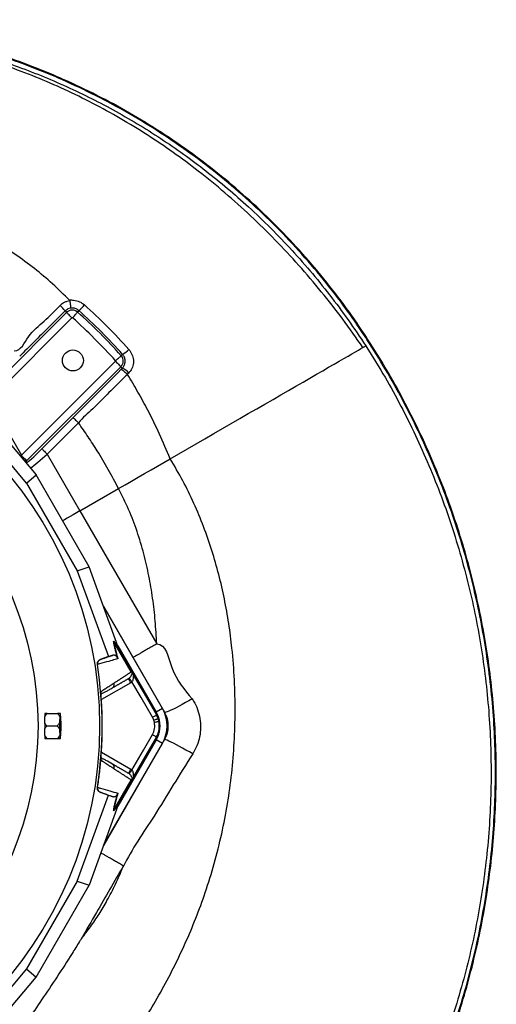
# Model space of a CAD drawing. Header units: millimetres. Extents: x 11 to 919, y 10 to 1899.
# Tile 23 of 23: x 605 to 919, y 1252 to 1899. Entities that reach past the tile are written whole.
import ezdxf

# ---------------------------------------------------------------- set-up
doc = ezdxf.new("R2010")
doc.units = ezdxf.units.MM

msp = doc.modelspace()

# ---------------------------------------------------------------- linework, layer by layer
at = {"color": 7, "linetype": 'Continuous', "lineweight": 25}
for p, q in [((585.24, 1655.88), (636.02, 1706.66)), ((635.03, 1707.65), (636.02, 1706.66)), ((644.13, 1707.87), (643.23, 1706.86)), ((639.55, 1703.13), (585.41, 1649)), ((835.26, 1686.26), (835.7, 1686.54)), ((835.27, 1686.25), (835.26, 1686.26)), ((835.27, 1686.25), (835.71, 1686.53)), ((835.71, 1686.53), (835.7, 1686.54)), ((672.87, 1679.01), (671.93, 1678.17)), ((606.38, 1612.68), (668.2, 1674.49)), ((671.73, 1670.96), (609.49, 1608.72)), ((672.64, 1670.05), (671.73, 1670.96)), ((671.77, 1669.17), (672.64, 1670.05)), ((676, 1665.88), (675.98, 1665.91)), ((585.41, 1649), (606.38, 1612.68)), ((609.71, 1594.39), (571.12, 1640.33)), ((579.75, 1642.81), (615.88, 1599.81)), ((619.75, 1616.94), (640.32, 1637.51)), ((643.85, 1633.98), (623.28, 1613.41)), ((623.28, 1613.41), (644.79, 1576.15)), ((609.49, 1608.72), (609.88, 1608.03)), ((609.71, 1594.39), (615.88, 1599.81)), ((650.83, 1539.28), (615.88, 1599.81)), ((609.71, 1594.39), (643.06, 1536.64)), ((644.79, 1576.15), (670.17, 1590.8)), ((643.06, 1536.64), (650.83, 1539.28)), ((643.06, 1536.64), (663.54, 1480.25)), ((670.01, 1486.48), (650.83, 1539.28)), ((660.21, 1513.44), (700.51, 1443.65)), ((699.05, 1446.14), (660.25, 1513.33)), ((666.92, 1490.52), (670.11, 1486.18)), ((667.17, 1490), (667.18, 1489.98)), ((670.36, 1485.66), (667.17, 1490)), ((678.57, 1470.25), (667.18, 1489.98)), ((669.7, 1487.33), (694.87, 1443.72)), ((670.36, 1485.66), (670.11, 1486.18)), ((695.51, 1442.09), (670.36, 1485.66)), ((663.54, 1480.25), (658.19, 1478.31)), ((658.19, 1478.31), (658.31, 1478.34)), ((663.54, 1480.25), (666.73, 1481.33)), ((656.39, 1475.06), (656.25, 1475.02)), ((665.91, 1459.48), (666.25, 1459.77)), ((679.02, 1463.67), (678.2, 1463.11)), ((658.66, 1456.06), (658.66, 1456.15)), ((699.05, 1446.14), (694.87, 1443.72)), ((623.29, 1442.87), (630, 1442.87)), ((631.58, 1440.78), (631.47, 1436.74)), ((631.98, 1442.87), (631.75, 1442.87)), ((632.27, 1436.74), (632.15, 1440.78)), ((695.08, 1441.85), (695.51, 1442.09)), ((623.06, 1434.65), (629.77, 1434.65)), ((631.47, 1432.56), (631.58, 1428.51)), ((632.15, 1428.51), (632.27, 1432.56)), ((623.29, 1426.42), (630, 1426.42)), ((631.75, 1426.42), (631.98, 1426.42)), ((700.51, 1425.65), (660.21, 1355.85)), ((694.87, 1425.57), (669.7, 1381.97)), ((670.36, 1383.63), (695.51, 1427.2)), ((699.05, 1423.16), (694.87, 1425.57)), ((695.08, 1427.44), (695.51, 1427.2)), ((660.25, 1355.97), (699.05, 1423.16)), ((658.66, 1413.14), (658.66, 1413.23)), ((666.25, 1409.53), (665.91, 1409.81)), ((678.2, 1406.18), (679.02, 1405.62)), ((667.18, 1379.31), (678.57, 1399.04)), ((656.25, 1394.27), (656.39, 1394.23)), ((643.06, 1332.65), (663.54, 1389.05)), ((658.31, 1390.95), (658.19, 1390.99)), ((658.19, 1390.99), (663.54, 1389.05)), ((663.54, 1389.05), (666.73, 1387.96)), ((670.01, 1382.81), (650.83, 1330.02)), ((670.11, 1383.11), (666.92, 1378.77)), ((667.17, 1379.3), (670.36, 1383.63)), ((670.11, 1383.11), (670.36, 1383.63)), ((667.18, 1379.31), (667.17, 1379.3)), ((643.06, 1332.65), (609.71, 1274.9)), ((615.88, 1269.48), (650.83, 1330.02)), ((643.06, 1332.65), (650.83, 1330.02)), ((609.71, 1274.9), (571.12, 1228.96)), ((579.75, 1226.48), (615.88, 1269.48)), ((609.71, 1274.9), (615.88, 1269.48))]:
    msp.add_line(p, q, dxfattribs=at)
at = {"color": 1, "linetype": 'Continuous', "lineweight": 25}
for p, q in [((609.88, 1608.03), (609.42, 1607.5)), ((678.2, 1463.11), (658.89, 1451.96)), ((700.33, 1443.54), (700.51, 1443.65)), ((700.33, 1425.75), (700.51, 1425.65)), ((658.89, 1417.33), (678.2, 1406.18))]:
    msp.add_line(p, q, dxfattribs=at)
at = {"color": 7, "linetype": 'Continuous', "lineweight": 25, "flags": 128}
for points in [[(639.55, 1703.13), (638.88, 1703.8), (638.24, 1704.44), (637.65, 1705.04), (637.12, 1705.57), (636.68, 1706.01), (636.34, 1706.34), (636.12, 1706.57), (636.02, 1706.66)], [(639.9, 1703.14), (640.53, 1703.85), (641.14, 1704.52), (641.7, 1705.15), (642.2, 1705.71), (642.61, 1706.17), (642.93, 1706.53), (643.14, 1706.76), (643.23, 1706.86)], [(830.92, 1683.61), (831.25, 1683.8), (831.55, 1683.97), (831.83, 1684.13), (832.08, 1684.27), (832.3, 1684.4), (832.5, 1684.52), (832.68, 1684.62), (832.83, 1684.71)], [(668.21, 1674.84), (668.91, 1675.47), (669.59, 1676.07), (670.22, 1676.64), (670.77, 1677.13), (671.24, 1677.55), (671.59, 1677.87), (671.82, 1678.08), (671.93, 1678.17)], [(704.15, 1610.41), (709.79, 1613.67), (715.49, 1616.96), (721.23, 1620.28), (726.99, 1623.6), (732.76, 1626.93), (738.51, 1630.25), (744.23, 1633.56), (749.9, 1636.83), (755.51, 1640.07), (761.04, 1643.26), (766.47, 1646.39), (771.78, 1649.46), (776.96, 1652.45), (782, 1655.36), (786.87, 1658.17), (791.56, 1660.88), (796.07, 1663.48), (800.37, 1665.97), (804.45, 1668.32), (808.3, 1670.55), (811.91, 1672.63), (815.26, 1674.57), (818.36, 1676.35), (821.18, 1677.98), (823.72, 1679.45), (825.97, 1680.75), (827.92, 1681.87), (829.57, 1682.83), (830.92, 1683.61)], [(668.2, 1674.49), (668.86, 1673.82), (669.51, 1673.18), (670.1, 1672.58), (670.63, 1672.06), (671.07, 1671.61), (671.41, 1671.28), (671.63, 1671.06), (671.73, 1670.96)], [(640.32, 1637.51), (640.42, 1637.41), (640.64, 1637.19), (640.98, 1636.85), (641.42, 1636.41), (641.95, 1635.89), (642.54, 1635.29), (643.18, 1634.65), (643.85, 1633.98)], [(619.75, 1616.94), (619.85, 1616.84), (620.07, 1616.62), (620.41, 1616.28), (620.85, 1615.84), (621.37, 1615.32), (621.97, 1614.72), (622.61, 1614.08), (623.28, 1613.41)], [(609.16, 1609.8), (609.33, 1609.24), (609.44, 1608.88), (609.49, 1608.72)], [(670.17, 1590.8), (674.46, 1593.27), (678.74, 1595.74), (683.01, 1598.21), (687.28, 1600.67), (691.53, 1603.13), (695.76, 1605.57), (699.97, 1608), (704.15, 1610.41)], [(644.79, 1576.15), (662.79, 1544.97), (695.27, 1488.71)], [(679.02, 1463.67), (678.66, 1464.12), (678.32, 1464.55), (678, 1464.94), (677.72, 1465.29), (677.48, 1465.58), (677.3, 1465.8), (677.19, 1465.95), (677.14, 1466.01)], [(680.05, 1467.88), (688.47, 1453.3), (695.08, 1441.85)], [(692.49, 1440.35), (684.95, 1453.41), (679.02, 1463.67)], [(718.62, 1452.51), (716.44, 1451.24), (714.25, 1450), (712.09, 1448.8), (710.02, 1447.69), (708.06, 1446.67), (706.26, 1445.77), (704.66, 1445.01), (703.29, 1444.39), (702.16, 1443.94), (701.32, 1443.67), (700.76, 1443.57), (700.51, 1443.65)], [(631.58, 1434.65), (631.58, 1436.09), (631.61, 1437.46), (631.65, 1438.66), (631.7, 1439.63), (631.76, 1440.3), (631.83, 1440.65), (631.9, 1440.65), (631.97, 1440.3), (632.03, 1439.63), (632.08, 1438.66), (632.12, 1437.46), (632.15, 1436.09), (632.16, 1434.65), (632.15, 1433.2), (632.12, 1431.83), (632.08, 1430.63), (632.03, 1429.67), (631.97, 1428.99), (631.9, 1428.64), (631.83, 1428.64), (631.76, 1428.99), (631.7, 1429.67), (631.65, 1430.63), (631.61, 1431.83), (631.58, 1433.2), (631.58, 1434.65)], [(692.49, 1440.35), (692.98, 1440.63), (693.46, 1440.91), (693.9, 1441.17), (694.29, 1441.39), (694.62, 1441.58), (694.86, 1441.72), (695.02, 1441.81), (695.08, 1441.85)], [(693.35, 1438.49), (693.89, 1438.68), (694.41, 1438.87), (694.89, 1439.04), (695.31, 1439.19), (695.66, 1439.32), (695.93, 1439.42), (696.1, 1439.48), (696.17, 1439.5)], [(694.87, 1443.72), (695.92, 1441.59), (696.44, 1440.18)], [(693.75, 1437.08), (694.31, 1437.2), (694.85, 1437.32), (695.35, 1437.43), (695.79, 1437.53), (696.15, 1437.6), (696.43, 1437.67), (696.61, 1437.7), (696.68, 1437.72)], [(679.02, 1405.62), (686.56, 1418.68), (692.49, 1428.94)], [(695.08, 1427.44), (686.67, 1412.86), (680.05, 1401.41)], [(696.44, 1429.11), (695.92, 1427.7), (694.87, 1425.57)], [(718.98, 1416.24), (716.76, 1417.54), (714.52, 1418.82), (712.32, 1420.05), (710.2, 1421.22), (708.19, 1422.29), (706.35, 1423.24), (704.71, 1424.06), (703.3, 1424.72), (702.16, 1425.22), (701.3, 1425.55), (700.75, 1425.69), (700.51, 1425.65)], [(679.02, 1405.62), (678.66, 1405.17), (678.32, 1404.75), (678, 1404.35), (677.72, 1404), (677.48, 1403.71), (677.3, 1403.49), (677.19, 1403.34), (677.14, 1403.28)]]:
    msp.add_lwpolyline(points, dxfattribs=at)
at = {"color": 1, "linetype": 'Continuous', "lineweight": 25, "flags": 128}
for points in [[(606.38, 1612.68), (606.04, 1612.47), (605.69, 1612.27), (605.5, 1612.16)], [(609.16, 1609.8), (608.55, 1609.22), (608.26, 1608.88)], [(609.49, 1608.72), (608.96, 1608.09), (608.94, 1608.07)], [(644.79, 1576.15), (642.58, 1574.86), (640.4, 1573.61), (638.32, 1572.41), (636.37, 1571.28), (634.59, 1570.25), (633.36, 1569.54)]]:
    msp.add_lwpolyline(points, dxfattribs=at)
at = {"color": 7, "linetype": 'Continuous', "lineweight": 25}
for centre, radius in [((399.71, 1434.65), 258.01), ((640.13, 1675.06), 6.9), ((399.71, 1434.65), 217.51)]:
    msp.add_circle(centre, radius, dxfattribs=at)
for centre, radius, start, end in [((608.41, 1686.48), 34.01, 38.49016, 46.77145), ((615.08, 1739.24), 42.75, 312.80643, 319.74017), ((639.73, 1702.95), 5.25, 48.18474, 135), ((399.71, 1434.65), 365.25, 41.81526, 48.18474), ((639.73, 1702.95), 0.255, 48.18474, 135), ((399.71, 1434.65), 360.26, 41.81526, 48.18474), ((668.02, 1674.67), 5.25, 315, 41.81526), ((655.11, 1704.94), 31.43, 304.41482, 313.98515), ((668.02, 1674.67), 0.255, 315, 41.81526), ((667.91, 1659.51), 11.55, 39.0346, 65.82051), ((399.71, 1434.65), 259.7, 351.05652, 8.94348), ((679.15, 1434.65), 22.98, 330, 30), ((626.29, 1442.11), 4.59, 170.44308, 171.16555), ((652.83, 1440.06), 21.26, 172.41593, 178.07004), ((610.91, 1440.07), 21.26, 1.92861, 7.58461), ((682.61, 1434.65), 11.4, 19.70424, 30), ((682.61, 1434.65), 11.4, 12.32485, 19.70424), ((682.61, 1434.65), 14.4, 19.70424, 30), ((682.61, 1434.65), 14.9, 330, 30), ((682.61, 1434.65), 14.4, 12.32485, 19.70424), ((684.92, 1434.65), 18, 330, 30), ((806.25, 1434.65), 174.8, 179.31478, 180.68522), ((457.3, 1434.65), 174.98, 359.31551, 0.68449), ((682.61, 1434.65), 11.4, 330, 12.32485), ((682.61, 1434.65), 14.4, 330, 12.32485), ((626.29, 1427.18), 4.59, 188.83445, 189.55692), ((652.83, 1429.23), 21.26, 181.92996, 187.58407), ((610.91, 1429.23), 21.26, 352.41539, 358.07139)]:
    msp.add_arc(centre, radius, start, end, dxfattribs=at)
for centre, major_axis, ratio, start_param, end_param in [((619.4, 1617.55), (9.51, 9.52), 0.050613, 3.127995, 4.698791), ((670.77, 1485.15), (-5.92, 16.23), 0.015428, 1.483174, 1.50138), ((399.19, 1440.83), (-18.46, 221.78), 0.999611, 4.609878, 4.629659), ((399.19, 1428.46), (18.46, 221.78), 0.999611, 4.795119, 4.8149), ((670.77, 1384.14), (5.92, 16.23), 0.015428, 1.640213, 1.658419)]:
    msp.add_ellipse(centre, major_axis=major_axis, ratio=ratio, start_param=start_param, end_param=end_param, dxfattribs=at)
at = {"color": 1, "linetype": 'Continuous', "lineweight": 25}
msp.add_ellipse((622.93, 1614.02), major_axis=(13.84, 12.02), ratio=0.037769, start_param=3.79601, end_param=4.705069, dxfattribs=at)
at = {"color": 7, "linetype": 'Continuous', "lineweight": 25}
for points, knots in [([(835.26, 1686.26), (833.03, 1689.67), (828.57, 1696.5), (819.23, 1709.93), (806.83, 1726.27), (790.92, 1745.1), (774.02, 1763.06), (756.23, 1780.05), (737.59, 1796.03), (718.17, 1810.98), (697.97, 1824.86), (677.07, 1837.65), (655.51, 1849.31), (634.99, 1859.05), (615.67, 1867.12), (597.71, 1873.76), (579.49, 1879.65), (560.76, 1884.85), (541.53, 1889.32), (521.83, 1893.01), (501.99, 1895.84), (481.65, 1897.9), (467.91, 1898.5), (460.83, 1898.81)], [0, 0, 0, 0, 0.027305, 0.054609, 0.109573, 0.164615, 0.219657, 0.274621, 0.329311, 0.384001, 0.438691, 0.493382, 0.548071, 0.60276, 0.645473, 0.688223, 0.730974, 0.773687, 0.818392, 0.86314, 0.907888, 0.952593, 1, 1, 1, 1]), ([(835.7, 1686.54), (833.47, 1689.96), (829.01, 1696.78), (819.67, 1710.22), (807.27, 1726.56), (791.36, 1745.39), (774.47, 1763.35), (756.68, 1780.35), (738.05, 1796.33), (718.64, 1811.28), (698.44, 1825.18), (677.55, 1837.98), (656, 1849.65), (635.47, 1859.41), (616.15, 1867.5), (598.17, 1874.16), (579.94, 1880.06), (561.17, 1885.29), (541.9, 1889.78), (522.15, 1893.49), (502.25, 1896.33), (482.92, 1898.3), (470.22, 1898.92), (464.21, 1899.22)], [0, 0, 0, 0, 0.02748, 0.054959, 0.110275, 0.165669, 0.221063, 0.276379, 0.331419, 0.38646, 0.441501, 0.496542, 0.551582, 0.606621, 0.649657, 0.692729, 0.735802, 0.778837, 0.823963, 0.869131, 0.914299, 0.959424, 1, 1, 1, 1]), ([(830.92, 1683.61), (826.54, 1689.86), (817.79, 1702.35), (803.68, 1720.35), (788.88, 1737.72), (773.36, 1754.39), (757.16, 1770.31), (740.28, 1785.43), (723.24, 1799.33), (706.12, 1812.05), (688.99, 1823.62), (671.36, 1834.39), (653.27, 1844.34), (634.73, 1853.41), (615.8, 1861.61), (596.52, 1868.9), (576.92, 1875.3), (557.06, 1880.79), (536.99, 1885.4), (516.75, 1889.13), (495.17, 1892.15), (472.27, 1894.3), (448.09, 1895.36), (423.88, 1895.36), (407.77, 1894.41), (399.71, 1893.93)], [0, 0, 0, 0, 0.045428, 0.090796, 0.136074, 0.181243, 0.226297, 0.271242, 0.31609, 0.357133, 0.39813, 0.439104, 0.480068, 0.521016, 0.561952, 0.602882, 0.643809, 0.684733, 0.725648, 0.766552, 0.807437, 0.855584, 0.903708, 0.951841, 1, 1, 1, 1]), ([(460.83, 1895.54), (468.89, 1895.17), (485.01, 1894.44), (507.11, 1891.99), (527.13, 1888.91), (545.06, 1885.39), (562.85, 1881.17), (580.45, 1876.23), (597.83, 1870.59), (614.98, 1864.24), (631.84, 1857.2), (648.42, 1849.48), (664.66, 1841.1), (680.55, 1832.07), (696.07, 1822.41), (711.19, 1812.14), (725.88, 1801.27), (740.13, 1789.82), (754.4, 1777.39), (768.62, 1763.92), (782.69, 1749.39), (796.2, 1734.19), (809.08, 1718.29), (821.36, 1701.78), (829, 1690.4), (832.83, 1684.71)], [0, 0, 0, 0, 0.054392, 0.108782, 0.149852, 0.190939, 0.232009, 0.273082, 0.314172, 0.355245, 0.396319, 0.437409, 0.478482, 0.519554, 0.560643, 0.601715, 0.642785, 0.683872, 0.724942, 0.77039, 0.81586, 0.861309, 0.907528, 0.953772, 1, 1, 1, 1]), ([(638.05, 1714.56), (634.33, 1718.23), (626.9, 1725.57), (614.9, 1735.65), (602.31, 1744.96), (589.08, 1753.41), (575.31, 1760.92), (561.07, 1767.51), (546.43, 1773.2), (531.36, 1778.04), (514.94, 1782.31), (497.14, 1785.82), (478.01, 1788.4), (458.63, 1789.89), (439.06, 1790.3), (419.38, 1789.76), (406.28, 1788.58), (399.71, 1787.99)], [0, 0, 0, 0, 0.060709, 0.121251, 0.181791, 0.242488, 0.303491, 0.363799, 0.424553, 0.48578, 0.547484, 0.621552, 0.696249, 0.771502, 0.847251, 0.923447, 1, 1, 1, 1]), ([(601.62, 1681.37), (601.62, 1681.37), (606.01, 1681.37), (610.62, 1692.61), (621.48, 1700.57), (628.3, 1707.7), (631.7, 1711.27)], [0, 0, 0, 0, 0.000001, 0.310201, 0.654994, 1, 1, 1, 1]), ([(631.7, 1711.27), (632.57, 1712.13), (633.55, 1712.83), (634.9, 1713.52), (635.18, 1713.65), (635.74, 1713.88), (636.02, 1713.98), (636.89, 1714.27), (637.47, 1714.41), (638.08, 1714.51)], [0, 0, 0, 0, 0.5, 0.5, 0.625, 0.625, 0.75, 0.75, 1, 1, 1, 1]), ([(638.05, 1714.56), (638.05, 1714.56), (638.66, 1715.17), (641.25, 1714.41), (644.5, 1714.05), (646.63, 1712.43), (647.71, 1711.61)], [0, 0, 0, 0, 0.000008, 0.250613, 0.623901, 1, 1, 1, 1]), ([(638.08, 1714.51), (638.07, 1714.52), (638.07, 1714.54), (638.05, 1714.55), (638.05, 1714.56)], [0, 0, 0, 0, 0.551481, 1, 1, 1, 1]), ([(638.08, 1714.51), (638.16, 1713.95), (638.34, 1712.84), (638.54, 1711.35), (638.65, 1710.2), (638.66, 1709.65), (638.63, 1709.51), (638.62, 1709.49), (638.62, 1709.49)], [0, 0, 0, 0, 0.220684, 0.441377, 0.662058, 0.882751, 0.988465, 1, 1, 1, 1]), ([(647.71, 1711.61), (652.78, 1706.94), (662.94, 1697.59), (672.26, 1687.42), (676.93, 1682.33)], [0, 0, 0, 0, 0.4991914, 1, 1, 1, 1]), ([(635.03, 1707.65), (631.6, 1704.23), (624.72, 1697.38), (614.76, 1687.44), (608.24, 1680.92), (605.15, 1677.84)], [0, 0, 0, 0, 0.344864, 0.689657, 1, 1, 1, 1]), ([(638.62, 1709.49), (638.01, 1709.34), (636.67, 1709.02), (635.61, 1708.14), (635.03, 1707.65)], [0, 0, 0, 0, 0.453127, 1, 1, 1, 1]), ([(644.13, 1707.87), (643.53, 1708.32), (642.33, 1709.2), (640.33, 1709.65), (639.11, 1709.53), (638.62, 1709.49)], [0, 0, 0, 0, 0.374857, 0.750273, 1, 1, 1, 1]), ([(672.87, 1679.01), (668.29, 1684.01), (659.12, 1694.04), (649.13, 1703.26), (644.13, 1707.87)], [0, 0, 0, 0, 0.499208, 1, 1, 1, 1]), ([(832.83, 1684.71), (836.64, 1678.61), (844.27, 1666.42), (854.73, 1647.54), (864.46, 1628.28), (873.46, 1608.44), (881.68, 1588.05), (889.1, 1567.12), (895.62, 1545.89), (901.18, 1524.61), (905.78, 1503.31), (909.47, 1482.04), (912.27, 1460.63), (914.2, 1438.93), (915.21, 1416.95), (915.29, 1394.73), (914.41, 1372.53), (912.61, 1350.6), (909.91, 1328.98), (906.36, 1307.68), (901.93, 1286.54), (896.57, 1265.41), (890.26, 1244.33), (882.98, 1223.34), (874.81, 1202.67), (865.99, 1182.89), (856.66, 1163.97), (850, 1152.01), (846.66, 1146.03)], [0, 0, 0, 0, 0.038063, 0.076158, 0.114254, 0.152316, 0.191484, 0.230687, 0.26989, 0.309057, 0.347135, 0.385246, 0.423356, 0.461434, 0.500619, 0.539839, 0.579059, 0.618244, 0.656332, 0.694452, 0.732572, 0.770658, 0.809851, 0.84908, 0.88831, 0.927503, 0.963751, 1, 1, 1, 1]), ([(848.75, 1143.94), (852.14, 1150.02), (858.94, 1162.18), (868.19, 1180.91), (876.74, 1199.98), (884.61, 1219.6), (891.75, 1239.77), (898.13, 1260.47), (903.64, 1281.41), (908.28, 1302.56), (912.03, 1323.88), (914.91, 1345.34), (916.9, 1366.9), (918.01, 1388.73), (918.19, 1410.79), (917.43, 1433.06), (915.72, 1455.27), (913.09, 1477.21), (909.56, 1498.85), (905.16, 1520.15), (899.89, 1541.26), (893.63, 1562.49), (886.34, 1583.8), (877.96, 1605.16), (868.66, 1626.15), (858.44, 1646.7), (847.4, 1666.81), (839.31, 1679.78), (835.27, 1686.25)], [0, 0, 0, 0, 0.036607, 0.073244, 0.109881, 0.146488, 0.184426, 0.222396, 0.260366, 0.298303, 0.336238, 0.374206, 0.412173, 0.450107, 0.489133, 0.528194, 0.567255, 0.606281, 0.644389, 0.682531, 0.720673, 0.758781, 0.79892, 0.839136, 0.879391, 0.919646, 0.959861, 1, 1, 1, 1]), ([(849.41, 1144.04), (852.78, 1150.09), (859.53, 1162.18), (868.73, 1180.82), (877.23, 1199.78), (885.07, 1219.34), (892.21, 1239.49), (898.6, 1260.2), (904.12, 1281.17), (908.77, 1302.33), (912.53, 1323.68), (915.41, 1345.16), (917.41, 1366.74), (918.53, 1388.59), (918.72, 1410.68), (917.96, 1432.97), (916.25, 1455.2), (913.62, 1477.16), (910.09, 1498.82), (905.7, 1520.15), (900.42, 1541.28), (894.17, 1562.54), (886.87, 1583.89), (878.48, 1605.28), (869.16, 1626.32), (858.92, 1646.91), (847.86, 1667.06), (839.76, 1680.05), (835.71, 1686.53)], [0, 0, 0, 0, 0.0363971, 0.072823, 0.109249, 0.1456463, 0.1836115, 0.2216096, 0.2596075, 0.2975727, 0.3355353, 0.3735303, 0.4115251, 0.4494877, 0.4885417, 0.5276314, 0.5667214, 0.6057757, 0.643912, 0.6820815, 0.720251, 0.7583872, 0.7985915, 0.8388732, 0.8791941, 0.9195147, 0.9597961, 1, 1, 1, 1]), ([(672.64, 1670.05), (672.88, 1670.32), (673.59, 1671.12), (674.38, 1672.81), (674.63, 1675.02), (674.17, 1677.23), (673.3, 1678.42), (672.87, 1679.01)], [0, 0, 0, 0, 0.112539, 0.334896, 0.556249, 0.777937, 1, 1, 1, 1]), ([(676.93, 1682.33), (677.71, 1681.28), (679.24, 1679.19), (680.13, 1675.36), (679.8, 1671.55), (678.5, 1668.63), (677.28, 1667.24), (676.88, 1666.78)], [0, 0, 0, 0, 0.227093, 0.452208, 0.673672, 0.891546, 1, 1, 1, 1]), ([(675.98, 1665.91), (674.67, 1664.61), (670.26, 1660.22), (662.62, 1652.76), (653.5, 1643.16), (646.51, 1637.52), (643.85, 1633.98), (643.85, 1633.98)], [0, 0, 0, 0, 0.1223796, 0.4147734, 0.7073102, 0.9999984, 1, 1, 1, 1]), ([(671.77, 1669.17), (671.77, 1669.17), (671.83, 1669.19), (672.03, 1669.16), (672.62, 1668.84), (673.59, 1668.1), (674.77, 1667.09), (675.57, 1666.3), (675.98, 1665.91)], [0, 0, 0, 0, 0.010617, 0.14393, 0.357969, 0.571985, 0.78599, 1, 1, 1, 1]), ([(676.88, 1666.78), (676.53, 1666.52), (676.19, 1666.26), (676, 1665.88), (676, 1665.88)], [0, 0, 0, 0, 0.999948, 1, 1, 1, 1]), ([(704.15, 1610.41), (701.86, 1615.84), (697.3, 1626.63), (690.11, 1641.22), (683.04, 1654.31), (678.34, 1662.04), (676, 1665.88)], [0, 0, 0, 0, 0.2835493, 0.5644172, 0.7831017, 1, 1, 1, 1]), ([(670.17, 1590.8), (667.95, 1594.99), (663.52, 1603.37), (656.77, 1614.69), (650.23, 1624.9), (645.98, 1630.96), (643.85, 1633.98)], [0, 0, 0, 0, 0.281143, 0.561476, 0.781061, 1, 1, 1, 1]), ([(541.74, 1130.06), (546.04, 1130.98), (554.57, 1132.82), (567.02, 1136.57), (579.05, 1141.13), (590.63, 1146.54), (601.77, 1152.73), (613.13, 1160.08), (624.62, 1168.67), (636.14, 1178.58), (647.08, 1189.28), (657.95, 1201.22), (668.65, 1214.43), (679.1, 1228.89), (688.88, 1243.96), (697.99, 1259.5), (706.44, 1275.41), (714.18, 1291.64), (721.16, 1308.18), (727.59, 1325.67), (733.32, 1344.17), (738.2, 1363.67), (742.02, 1383.46), (744.77, 1403.53), (746.44, 1423.83), (747.04, 1444.34), (746.58, 1465.02), (745.1, 1484.28), (742.81, 1502.03), (739.92, 1518.24), (736.22, 1534.31), (731.67, 1550.2), (726.24, 1565.83), (719.88, 1581.13), (712.63, 1596.09), (706.98, 1605.63), (704.15, 1610.41)], [0, 0, 0, 0, 0.022891, 0.04538, 0.067617, 0.089727, 0.111796, 0.133891, 0.160033, 0.186344, 0.212867, 0.239623, 0.270311, 0.301272, 0.332452, 0.363742, 0.394988, 0.426155, 0.457257, 0.488318, 0.523095, 0.557915, 0.592833, 0.627904, 0.663182, 0.698741, 0.734607, 0.770697, 0.799167, 0.827706, 0.856301, 0.884936, 0.913607, 0.942321, 0.971105, 1, 1, 1, 1]), ([(606.38, 1612.68), (606.47, 1612.46), (606.68, 1611.93), (607.15, 1611.51), (607.88, 1610.99), (608.6, 1610.59), (609.06, 1610.08), (609.14, 1609.85), (609.16, 1609.8)], [0, 0, 0, 0, 0.149226, 0.360136, 0.395399, 0.75497, 0.946073, 1, 1, 1, 1]), ([(695.27, 1488.71), (695, 1493.72), (694.45, 1503.72), (692.72, 1518.63), (690.26, 1533.35), (686.9, 1548.05), (682.51, 1562.64), (677.07, 1577.07), (672.47, 1586.22), (670.17, 1590.8)], [0, 0, 0, 0, 0.142028, 0.283542, 0.424356, 0.564349, 0.710138, 0.855223, 1, 1, 1, 1]), ([(669.48, 1479.3), (669.22, 1480.22), (668.68, 1482.14), (668.04, 1484.69), (667.53, 1486.96), (667.15, 1488.92), (667, 1489.99), (666.92, 1490.52)], [0, 0, 0, 0, 0.187637, 0.390779, 0.596855, 0.797667, 1, 1, 1, 1]), ([(666.92, 1490.52), (666.92, 1490.52), (666.99, 1490.34), (667.08, 1490.16), (667.17, 1490)], [0, 0, 0, 0, 0.023848, 1, 1, 1, 1]), ([(667.18, 1489.98), (667.25, 1489.48), (667.39, 1488.46), (667.8, 1486.27), (668.48, 1483.26), (669.3, 1480.34), (669.71, 1478.85)], [0, 0, 0, 0, 0.195994, 0.39328, 0.691605, 1, 1, 1, 1]), ([(695.26, 1488.64), (694.38, 1488.14), (692.63, 1487.13), (690.07, 1485.65), (687.67, 1484.26), (685.48, 1483), (683.58, 1481.89), (682, 1480.98), (680.8, 1480.29), (680, 1479.82), (679.73, 1479.67), (679.72, 1479.66), (679.72, 1479.66)], [0, 0, 0, 0, 0.107578, 0.215156, 0.322733, 0.430311, 0.537888, 0.645466, 0.753045, 0.860622, 0.97475, 1, 1, 1, 1]), ([(695.27, 1488.71), (695.28, 1488.7), (695.28, 1488.69), (695.27, 1488.68), (695.27, 1488.68), (695.27, 1488.67), (695.27, 1488.66), (695.27, 1488.66), (695.27, 1488.65), (695.26, 1488.65), (695.26, 1488.65), (695.26, 1488.65), (695.26, 1488.64), (695.26, 1488.64), (695.26, 1488.64), (695.26, 1488.64)], [0.00000001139, 0.00000001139, 0.00000001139, 0.00000001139, 0.00002402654, 0.00002402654, 0.00002402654, 0.0000483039, 0.0000483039, 0.0000483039, 0.00005957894, 0.00005957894, 0.00005957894, 0.00006894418, 0.00006894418, 0.00006894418, 0.00007078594, 0.00007078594, 0.00007078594, 0.00007078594]), ([(695.26, 1488.64), (695.26, 1488.63), (695.27, 1488.62), (695.28, 1488.6), (695.28, 1488.6)], [0, 0, 0, 0, 0.998578, 1, 1, 1, 1]), ([(695.28, 1488.6), (695.28, 1488.6), (701.43, 1488.6), (704.77, 1468.37), (713.59, 1458.28), (718.62, 1452.51)], [0, 0, 0, 0, 0.000001, 0.429089, 1, 1, 1, 1]), ([(656.25, 1475.02), (656.23, 1475.36), (656.19, 1476.03), (656.56, 1477), (657.22, 1477.83), (657.86, 1478.14), (658.19, 1478.31)], [0, 0, 0, 0, 0.244591, 0.48919, 0.733873, 1, 1, 1, 1]), ([(658.31, 1478.34), (658.3, 1478.34), (657.96, 1478.21), (657.34, 1477.84), (656.69, 1477.03), (656.32, 1476.07), (656.37, 1475.4), (656.39, 1475.06)], [0, 0, 0, 0, 0.005464, 0.269784, 0.513882, 0.756923, 1, 1, 1, 1]), ([(669.71, 1478.85), (669.15, 1478.69), (667.21, 1478.14), (663.31, 1477.03), (659.36, 1475.9), (656.82, 1475.16), (656.39, 1475.04)], [0, 0, 0, 0, 0.1381469, 0.4760199, 0.9112003, 1, 1, 1, 1]), ([(658.31, 1478.34), (658.71, 1478.48), (661.19, 1479.37), (664, 1480.36), (666.3, 1481.17), (666.73, 1481.33)], [0, 0, 0, 0, 0.133372, 0.835602, 1, 1, 1, 1]), ([(666.73, 1481.33), (666.91, 1481.36), (667.26, 1481.43), (667.82, 1481.24), (668.31, 1480.92), (668.67, 1480.58), (668.93, 1480.27), (669.15, 1479.95), (669.32, 1479.68), (669.45, 1479.37), (669.48, 1479.3)], [0, 0, 0, 0, 0.276313, 0.544226, 0.717558, 0.828271, 0.898432, 0.942706, 0.987324, 1, 1, 1, 1]), ([(669.48, 1479.3), (669.55, 1479.15), (669.62, 1479), (669.71, 1478.86), (669.71, 1478.85)], [0, 0, 0, 0, 0.977867, 1, 1, 1, 1]), ([(667.15, 1462.83), (667.35, 1462.96), (667.75, 1463.22), (668.33, 1463.6), (668.92, 1463.98), (669.49, 1464.35), (670.07, 1464.72), (670.63, 1465.09), (671.2, 1465.45), (671.76, 1465.82), (672.31, 1466.17), (672.86, 1466.53), (673.4, 1466.88), (673.94, 1467.23), (674.47, 1467.58), (675, 1467.93), (675.52, 1468.27), (676.04, 1468.61), (676.56, 1468.94), (677.07, 1469.27), (677.57, 1469.6), (678.07, 1469.93), (678.4, 1470.14), (678.57, 1470.25)], [0, 0, 0, 0, 0.045336, 0.090894, 0.136674, 0.182678, 0.228907, 0.275362, 0.322044, 0.368954, 0.416093, 0.463462, 0.511063, 0.558896, 0.606962, 0.655262, 0.703798, 0.752569, 0.801578, 0.850824, 0.900309, 0.950034, 1, 1, 1, 1]), ([(678.57, 1470.25), (678.61, 1470.18), (678.7, 1470.03), (678.86, 1469.76), (679.07, 1469.42), (679.19, 1469.25), (679.27, 1469.14)], [0, 0, 0, 0, 0.116913, 0.269174, 0.540246, 1, 1, 1, 1]), ([(676.7, 1465.71), (676.51, 1465.6), (676.11, 1465.37), (675.51, 1465.02), (674.91, 1464.68), (674.3, 1464.33), (673.69, 1463.97), (673.07, 1463.61), (672.44, 1463.25), (671.82, 1462.89), (671.18, 1462.52), (670.54, 1462.15), (669.9, 1461.78), (669.24, 1461.41), (668.59, 1461.03), (667.93, 1460.64), (667.26, 1460.26), (666.59, 1459.87), (666.14, 1459.61), (665.91, 1459.48)], [0, 0, 0, 0, 0.061953, 0.123509, 0.18467, 0.245435, 0.305808, 0.365787, 0.425376, 0.484574, 0.543383, 0.601804, 0.659839, 0.717488, 0.774753, 0.831636, 0.888137, 0.944258, 1, 1, 1, 1]), ([(676.7, 1465.71), (676.7, 1465.71), (676.83, 1465.84), (676.99, 1465.92), (677.14, 1466.01)], [0, 0, 0, 0, 0.000156, 1, 1, 1, 1]), ([(678.2, 1463.11), (678.01, 1463.45), (677.81, 1463.79), (677.45, 1464.42), (677.28, 1464.71), (677, 1465.19), (676.89, 1465.38), (676.74, 1465.64), (676.7, 1465.71), (676.7, 1465.71)], [0, 0, 0, 0, 0.25, 0.25, 0.5, 0.5, 0.75, 0.75, 1, 1, 1, 1]), ([(677.14, 1466.01), (677.36, 1466.2), (677.62, 1466.44), (678.05, 1466.95), (678.56, 1467.7), (678.93, 1468.52), (679.16, 1468.98), (679.25, 1469.11), (679.27, 1469.14)], [0, 0, 0, 0, 0.157454, 0.188362, 0.407231, 0.775554, 0.955926, 1, 1, 1, 1]), ([(680.05, 1467.88), (680.05, 1467.88), (680.01, 1467.96), (679.96, 1468.01), (679.87, 1468.1), (679.81, 1468.08), (679.78, 1467.98), (679.77, 1467.72), (679.81, 1466.97), (679.84, 1465.84), (679.59, 1464.69), (679.33, 1463.99), (679.06, 1463.76), (679.02, 1463.67), (679.02, 1463.67)], [0, 0, 0, 0, 0.000012, 0.046705, 0.091707, 0.129794, 0.175975, 0.215143, 0.33607, 0.635643, 0.828401, 0.953954, 0.999989, 1, 1, 1, 1]), ([(679.27, 1469.14), (679.36, 1469), (679.53, 1468.74), (679.84, 1468.23), (680.02, 1467.94), (680.05, 1467.89), (680.05, 1467.88)], [0, 0, 0, 0, 0.456912, 0.903823, 0.994086, 1, 1, 1, 1]), ([(658.61, 1456.66), (658.65, 1456.73), (658.72, 1456.85), (658.83, 1457.02), (658.93, 1457.19), (659.04, 1457.34), (659.15, 1457.48), (659.26, 1457.62), (659.37, 1457.74), (659.49, 1457.85), (659.64, 1457.98), (659.84, 1458.14), (660.14, 1458.34), (660.52, 1458.57), (660.94, 1458.84), (661.63, 1459.29), (662.59, 1459.9), (663.77, 1460.65), (664.92, 1461.4), (666.05, 1462.12), (666.78, 1462.6), (667.15, 1462.83)], [0, 0, 0, 0, 0.0134228, 0.0267382, 0.0399565, 0.0530881, 0.0661437, 0.0791341, 0.0920702, 0.1049632, 0.1178244, 0.141662, 0.1728313, 0.2170572, 0.2634911, 0.3121266, 0.4491557, 0.58733, 0.7237611, 0.8613131, 1, 1, 1, 1]), ([(658.9, 1455.6), (658.99, 1455.71), (659.39, 1456.16), (660.11, 1456.37), (660.98, 1456.81), (662.27, 1457.46), (664.03, 1458.44), (665.5, 1459.29), (666.28, 1459.74)], [0, 0, 0, 0, 0.038413, 0.157591, 0.277264, 0.405511, 0.686371, 1, 1, 1, 1]), ([(658.92, 1451.38), (658.92, 1451.46), (658.91, 1451.62), (658.89, 1451.86), (658.88, 1452.1), (658.86, 1452.33), (658.85, 1452.56), (658.83, 1452.79), (658.82, 1453.02), (658.81, 1453.25), (658.79, 1453.47), (658.78, 1453.76), (658.76, 1454.1), (658.73, 1454.49), (658.71, 1454.85), (658.7, 1455.19), (658.68, 1455.51), (658.67, 1455.8), (658.67, 1455.97), (658.66, 1456.06)], [0, 0, 0, 0, 0.043926, 0.087482, 0.130742, 0.173781, 0.216675, 0.259499, 0.302332, 0.345249, 0.388327, 0.431642, 0.51487, 0.596532, 0.677148, 0.757255, 0.837402, 0.918139, 1, 1, 1, 1]), ([(658.92, 1451.38), (658.89, 1451.83), (658.84, 1452.76), (658.76, 1454.07), (658.7, 1455.09), (658.69, 1455.48), (658.69, 1455.62)], [0, 0, 0, 0, 0.272144, 0.551695, 0.845286, 1, 1, 1, 1]), ([(718.62, 1452.51), (718.94, 1452.02), (720.33, 1449.79), (722.29, 1445.53), (723.88, 1439.62), (724.33, 1433.52), (723.68, 1427.46), (721.95, 1421.57), (719.97, 1418.02), (718.98, 1416.24)], [0, 0, 0, 0, 0.04611, 0.205972, 0.365771, 0.523853, 0.681925, 0.840939, 1, 1, 1, 1]), ([(621.66, 1440.89), (622.16, 1441.57), (622.66, 1442.26), (623.28, 1442.86), (623.29, 1442.87)], [0, 0, 0, 0, 0.987546, 1, 1, 1, 1]), ([(621.76, 1442.81), (621.73, 1442.52), (621.69, 1442.05), (621.67, 1441.21), (621.66, 1440.89)], [0, 0, 0, 0, 0.621096, 1, 1, 1, 1]), ([(623.29, 1442.87), (623.01, 1442.87), (622.41, 1442.87), (621.99, 1442.87), (621.77, 1442.87)], [0, 0, 0, 0, 0.479816, 1, 1, 1, 1]), ([(630, 1442.87), (630.28, 1442.57), (630.89, 1441.92), (631.34, 1441.18), (631.58, 1440.78)], [0, 0, 0, 0, 0.4613932, 1, 1, 1, 1]), ([(631.75, 1442.87), (631.47, 1442.87), (630.96, 1442.87), (630.3, 1442.87), (630, 1442.87)], [0, 0, 0, 0, 0.551349, 1, 1, 1, 1]), ([(621.62, 1436.49), (621.61, 1435.81), (621.61, 1434.57), (621.61, 1433.35), (621.62, 1432.8)], [0, 0, 0, 0, 0.5555215, 1, 1, 1, 1]), ([(623.06, 1434.65), (622.61, 1435.14), (622.07, 1435.73), (621.68, 1436.39), (621.62, 1436.49)], [0, 0, 0, 0, 0.84387, 1, 1, 1, 1]), ([(621.62, 1432.8), (621.85, 1433.17), (622.28, 1433.82), (622.82, 1434.39), (623.06, 1434.65)], [0, 0, 0, 0, 0.56151, 1, 1, 1, 1]), ([(631.47, 1436.74), (631.14, 1436.25), (630.64, 1435.51), (629.99, 1434.86), (629.77, 1434.65)], [0, 0, 0, 0, 0.663001, 1, 1, 1, 1]), ([(629.77, 1434.65), (630.21, 1434.2), (630.85, 1433.54), (631.32, 1432.79), (631.47, 1432.56)], [0, 0, 0, 0, 0.6824, 1, 1, 1, 1]), ([(621.66, 1428.4), (621.67, 1428.02), (621.69, 1427.19), (621.73, 1426.73), (621.76, 1426.48)], [0, 0, 0, 0, 0.451257, 1, 1, 1, 1]), ([(623.29, 1426.42), (622.98, 1426.73), (622.36, 1427.35), (621.89, 1428.05), (621.66, 1428.4)], [0, 0, 0, 0, 0.506654, 1, 1, 1, 1]), ([(621.77, 1426.42), (622.2, 1426.42), (622.66, 1426.42), (623.26, 1426.42), (623.29, 1426.42)], [0, 0, 0, 0, 0.944002, 1, 1, 1, 1]), ([(631.58, 1428.51), (631.57, 1428.49), (631.17, 1427.73), (630.58, 1427.07), (630, 1426.42)], [0, 0, 0, 0, 0.025606, 1, 1, 1, 1]), ([(630, 1426.42), (630.33, 1426.42), (630.99, 1426.42), (631.5, 1426.42), (631.75, 1426.42)], [0, 0, 0, 0, 0.49818, 1, 1, 1, 1]), ([(692.49, 1428.94), (692.85, 1428.74), (693.6, 1428.3), (694.46, 1427.81), (694.97, 1427.51), (695.05, 1427.47), (695.08, 1427.44)], [0, 0, 0, 0, 0.270697, 0.562316, 0.789298, 1, 1, 1, 1]), ([(658.61, 1412.63), (658.62, 1412.67), (658.62, 1412.74), (658.63, 1412.85), (658.64, 1412.95), (658.65, 1413.05), (658.66, 1413.11), (658.66, 1413.14)], [0, 0, 0, 0, 0.212576, 0.416535, 0.614103, 0.807726, 1, 1, 1, 1]), ([(667.15, 1406.46), (666.94, 1406.59), (666.53, 1406.86), (665.91, 1407.26), (665.28, 1407.66), (664.64, 1408.07), (663.81, 1408.61), (662.76, 1409.28), (661.7, 1409.96), (660.84, 1410.52), (660.31, 1410.84), (659.94, 1411.09), (659.73, 1411.24), (659.55, 1411.39), (659.37, 1411.55), (659.19, 1411.76), (658.99, 1412.02), (658.8, 1412.3), (658.68, 1412.52), (658.61, 1412.63)], [0, 0, 0, 0, 0.077777, 0.1552, 0.232272, 0.308995, 0.385372, 0.530526, 0.674474, 0.747423, 0.819615, 0.846383, 0.869761, 0.889755, 0.906383, 0.929523, 0.9528, 0.976272, 1, 1, 1, 1]), ([(658.66, 1413.23), (658.66, 1413.28), (658.67, 1413.37), (658.67, 1413.52), (658.68, 1413.67), (658.69, 1413.83), (658.69, 1414), (658.7, 1414.18), (658.71, 1414.36), (658.72, 1414.55), (658.73, 1414.75), (658.74, 1414.95), (658.75, 1415.16), (658.77, 1415.38), (658.78, 1415.67), (658.8, 1416.04), (658.83, 1416.5), (658.86, 1416.96), (658.89, 1417.43), (658.91, 1417.75), (658.92, 1417.91)], [0, 0, 0, 0, 0.0442494, 0.088104, 0.1316455, 0.1749573, 0.2181241, 0.2612313, 0.304365, 0.3476109, 0.3910541, 0.4347785, 0.4788664, 0.5233983, 0.568452, 0.6548092, 0.7405301, 0.8262282, 0.9125177, 1, 1, 1, 1]), ([(658.69, 1413.65), (658.69, 1413.75), (658.7, 1414.1), (658.75, 1415.08), (658.83, 1416.44), (658.89, 1417.43), (658.92, 1417.91)], [0, 0, 0, 0, 0.119825, 0.412337, 0.710141, 1, 1, 1, 1]), ([(666.28, 1409.56), (664.8, 1410.38), (662.7, 1411.55), (660.43, 1412.84), (659.3, 1413.12), (658.86, 1413.8), (658.7, 1414.04)], [0, 0, 0, 0, 0.578448, 0.819659, 0.935533, 1, 1, 1, 1]), ([(718.98, 1416.24), (714.7, 1409.47), (706.14, 1395.91), (691.11, 1371.04), (679.02, 1353.67), (673.2, 1342.02), (673.2, 1342.02)], [0, 0, 0, 0, 0.275988, 0.552172, 0.999999, 1, 1, 1, 1]), ([(665.91, 1409.81), (666.12, 1409.69), (666.55, 1409.44), (667.19, 1409.07), (667.82, 1408.71), (668.44, 1408.35), (669.06, 1407.99), (669.68, 1407.64), (670.29, 1407.28), (670.9, 1406.93), (671.5, 1406.59), (672.1, 1406.24), (672.69, 1405.9), (673.28, 1405.56), (673.86, 1405.22), (674.44, 1404.89), (675.01, 1404.56), (675.58, 1404.23), (676.15, 1403.9), (676.52, 1403.69), (676.7, 1403.58)], [0, 0, 0, 0, 0.052635, 0.105609, 0.158921, 0.212573, 0.266566, 0.320902, 0.375581, 0.430604, 0.485973, 0.541688, 0.597751, 0.654162, 0.710923, 0.768034, 0.825496, 0.883311, 0.941478, 1, 1, 1, 1]), ([(678.57, 1399.04), (678.39, 1399.16), (678.02, 1399.4), (677.47, 1399.76), (676.91, 1400.12), (676.34, 1400.49), (675.77, 1400.86), (675.19, 1401.24), (674.61, 1401.62), (674.02, 1402), (673.43, 1402.39), (672.83, 1402.78), (672.22, 1403.17), (671.61, 1403.57), (670.99, 1403.97), (670.37, 1404.38), (669.74, 1404.79), (669.1, 1405.2), (668.46, 1405.61), (667.81, 1406.03), (667.37, 1406.32), (667.15, 1406.46)], [0, 0, 0, 0, 0.055211, 0.1101282, 0.1647529, 0.2190862, 0.2731293, 0.3268835, 0.38035, 0.4335301, 0.4864251, 0.5390363, 0.5913651, 0.6434129, 0.6951811, 0.7466711, 0.7978843, 0.8488223, 0.8994865, 0.9498786, 1, 1, 1, 1]), ([(678.2, 1406.18), (678.01, 1405.84), (677.81, 1405.5), (677.45, 1404.87), (677.28, 1404.58), (677, 1404.1), (676.89, 1403.91), (676.74, 1403.65), (676.7, 1403.58), (676.7, 1403.58)], [0, 0, 0, 0, 0.25, 0.25, 0.5, 0.5, 0.75, 0.75, 1, 1, 1, 1]), ([(679.02, 1405.62), (679.02, 1405.62), (679.13, 1405.4), (679.38, 1405.15), (679.63, 1404.47), (679.84, 1403.45), (679.81, 1402.32), (679.77, 1401.55), (679.78, 1401.3), (679.82, 1401.21), (679.88, 1401.2), (679.96, 1401.29), (680.01, 1401.33), (680.05, 1401.41), (680.05, 1401.41)], [0, 0, 0, 0, 0.000011, 0.119088, 0.171495, 0.364271, 0.663874, 0.784813, 0.836926, 0.870206, 0.912497, 0.95329, 0.999988, 1, 1, 1, 1]), ([(677.14, 1403.28), (677.01, 1403.43), (676.88, 1403.58), (676.7, 1403.58), (676.7, 1403.58)], [0, 0, 0, 0, 0.99989, 1, 1, 1, 1]), ([(679.27, 1400.15), (679.25, 1400.18), (679.16, 1400.31), (678.93, 1400.77), (678.56, 1401.59), (677.96, 1402.48), (677.47, 1403.01), (677.2, 1403.24), (677.14, 1403.28)], [0, 0, 0, 0, 0.044061, 0.224377, 0.592586, 0.811387, 0.961182, 1, 1, 1, 1]), ([(679.27, 1400.15), (679.24, 1400.12), (679.15, 1399.98), (679, 1399.75), (678.8, 1399.44), (678.68, 1399.23), (678.6, 1399.09), (678.58, 1399.06)], [0, 0, 0, 0, 0.171789, 0.597022, 0.766192, 0.937354, 1, 1, 1, 1]), ([(680.05, 1401.41), (680.05, 1401.41), (680.02, 1401.35), (679.84, 1401.05), (679.53, 1400.54), (679.35, 1400.28), (679.27, 1400.15)], [0, 0, 0, 0, 0.0059132, 0.1051708, 0.5526636, 1, 1, 1, 1]), ([(658.19, 1390.99), (657.89, 1391.13), (657.27, 1391.43), (656.61, 1392.22), (656.2, 1393.2), (656.23, 1393.91), (656.25, 1394.27)], [0, 0, 0, 0, 0.244933, 0.489852, 0.7347, 1, 1, 1, 1]), ([(656.39, 1394.23), (656.37, 1393.9), (656.32, 1393.22), (656.69, 1392.26), (657.34, 1391.45), (657.96, 1391.08), (658.3, 1390.95), (658.31, 1390.95)], [0, 0, 0, 0, 0.243077, 0.486118, 0.730216, 0.994536, 1, 1, 1, 1]), ([(656.39, 1394.25), (657.06, 1394.06), (659.84, 1393.26), (664.4, 1391.95), (667.95, 1390.94), (669.71, 1390.44)], [0, 0, 0, 0, 0.139801, 0.574995, 1, 1, 1, 1]), ([(666.73, 1387.96), (666.52, 1388.04), (664.44, 1388.77), (661.67, 1389.76), (658.95, 1390.72), (658.31, 1390.95)], [0, 0, 0, 0, 0.082091, 0.78432, 1, 1, 1, 1]), ([(669.48, 1389.99), (669.45, 1389.91), (669.33, 1389.65), (669.12, 1389.29), (668.87, 1388.93), (668.39, 1388.42), (667.77, 1387.97), (667.18, 1387.87), (666.86, 1387.94), (666.73, 1387.96)], [0, 0, 0, 0, 0.014358, 0.049627, 0.124373, 0.199441, 0.496384, 0.793755, 1, 1, 1, 1]), ([(666.92, 1378.77), (666.96, 1379.05), (667.11, 1380.09), (667.45, 1381.97), (668.04, 1384.6), (668.68, 1387.14), (669.22, 1389.07), (669.48, 1389.99)], [0, 0, 0, 0, 0.106677, 0.403092, 0.60777, 0.812343, 1, 1, 1, 1]), ([(669.71, 1390.44), (669.31, 1389), (668.49, 1386.07), (667.72, 1382.68), (667.34, 1380.55), (667.21, 1379.55), (667.18, 1379.31)], [0, 0, 0, 0, 0.297916, 0.606786, 0.903165, 1, 1, 1, 1]), ([(669.71, 1390.44), (669.71, 1390.44), (669.62, 1390.29), (669.55, 1390.14), (669.48, 1389.99)], [0, 0, 0, 0, 0.022133, 1, 1, 1, 1]), ([(667.17, 1379.3), (667.08, 1379.13), (666.99, 1378.96), (666.92, 1378.77), (666.92, 1378.77)], [0, 0, 0, 0, 0.976152, 1, 1, 1, 1]), ([(673.34, 1342.57), (667.43, 1332.34), (658.22, 1316.39), (649, 1300.43), (645.7, 1294.71)], [0, 0, 0, 0, 0.641248, 1, 1, 1, 1]), ([(645.7, 1294.71), (647.75, 1297.31), (651.88, 1302.54), (657.48, 1310.92), (663, 1320.26), (668.35, 1330.61), (671.58, 1338.2), (673.2, 1342.02)], [0, 0, 0, 0, 0.180771, 0.364018, 0.549994, 0.772904, 1, 1, 1, 1]), ([(673.2, 1342.02), (673.22, 1342.08), (673.26, 1342.18), (673.3, 1342.3), (673.33, 1342.39), (673.34, 1342.45), (673.35, 1342.49), (673.35, 1342.52), (673.35, 1342.54), (673.35, 1342.56), (673.34, 1342.57), (673.34, 1342.57), (673.34, 1342.57)], [0, 0, 0, 0, 0.323104, 0.540835, 0.688041, 0.787992, 0.856484, 0.903867, 0.954164, 0.974288, 0.991036, 1, 1, 1, 1]), ([(645.7, 1294.71), (645.29, 1294.06), (643.25, 1290.84), (638.07, 1282.39), (629.78, 1269.62), (616.99, 1250.55), (601.26, 1227.8), (582.62, 1201.39), (570.08, 1183.92), (563.8, 1175.19)], [0, 0, 0, 0, 0.015874, 0.07888, 0.204921, 0.330965, 0.553988, 0.777028, 1, 1, 1, 1])]:
    msp.add_open_spline(points, degree=3, knots=knots, dxfattribs=at)
for points in [[(640.32, 1637.51), (650.87, 1648.06), (661.37, 1658.63), (671.77, 1669.17)], [(658.92, 1417.91), (659.64, 1429.05), (659.64, 1440.24), (658.92, 1451.38)], [(656.39, 1394.24), (656.87, 1397.29), (657.72, 1403.41), (658.35, 1409.55), (658.61, 1412.63)]]:
    msp.add_open_spline(points, degree=3, dxfattribs=at)
at = {"color": 1, "linetype": 'Continuous', "lineweight": 25}
for points, knots in [([(666.25, 1459.77), (666.38, 1459.86), (666.76, 1460.15), (667.15, 1460.89), (667.35, 1461.87), (667.22, 1462.52), (667.15, 1462.83)], [0, 0, 0, 0, 0.140595, 0.43239, 0.724192, 1, 1, 1, 1]), ([(667.15, 1406.46), (667.22, 1406.77), (667.35, 1407.43), (667.15, 1408.4), (666.76, 1409.14), (666.38, 1409.43), (666.25, 1409.53)], [0, 0, 0, 0, 0.275808, 0.56761, 0.859405, 1, 1, 1, 1]), ([(673.34, 1342.57), (672.47, 1343.07), (670.72, 1344.08), (668.17, 1345.55), (665.75, 1346.95), (663.57, 1348.21), (661.64, 1349.32), (660.08, 1350.22), (659, 1350.84), (658.63, 1351.05), (658.5, 1351.13)], [0, 0, 0, 0, 0.131002, 0.265802, 0.396803, 0.531604, 0.662606, 0.797406, 0.928408, 1, 1, 1, 1])]:
    msp.add_open_spline(points, degree=3, knots=knots, dxfattribs=at)

doc.saveas('drawing.dxf')
